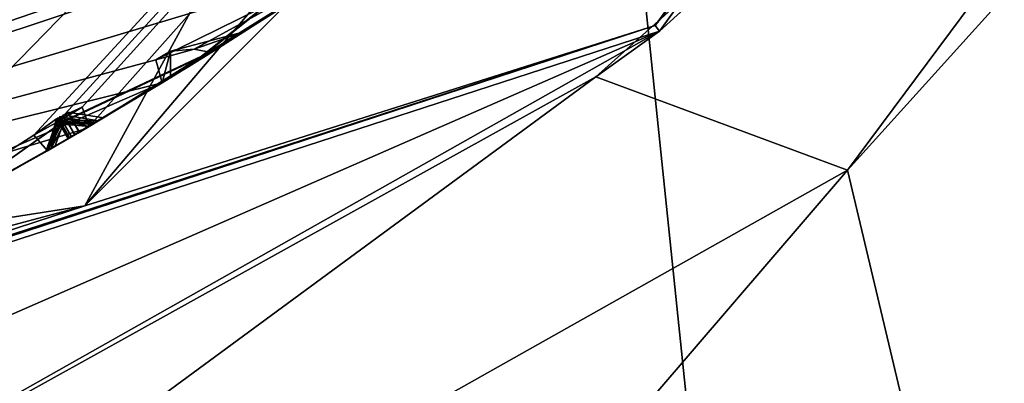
# Model space of a CAD drawing. Header units: millimetres. Extents: x -29 to 28.8, y -75.2 to 10.
# Tile 56 of 256: x 5.7 to 7.8, y -46.3 to -45.5. Entities that reach past the tile are written whole.
import ezdxf

# ---------------------------------------------------------------- set-up
doc = ezdxf.new("R2010")
doc.units = ezdxf.units.MM
doc.header["$LTSCALE"] = 88.413066
for name, color, linetype in [('104', 7, 'CONTINUOUS'), ('105', 7, 'CONTINUOUS'), ('107', 7, 'CONTINUOUS'), ('15', 7, 'CONTINUOUS'), ('18', 7, 'CONTINUOUS'), ('19', 7, 'CONTINUOUS'), ('2', 7, 'CONTINUOUS'), ('20', 7, 'CONTINUOUS'), ('22', 7, 'CONTINUOUS'), ('23', 7, 'CONTINUOUS'), ('26', 7, 'CONTINUOUS'), ('28', 7, 'CONTINUOUS'), ('3', 7, 'CONTINUOUS'), ('31', 7, 'CONTINUOUS'), ('379', 7, 'CONTINUOUS'), ('385', 7, 'CONTINUOUS'), ('386', 7, 'CONTINUOUS'), ('387', 7, 'CONTINUOUS'), ('388', 7, 'CONTINUOUS'), ('389', 7, 'CONTINUOUS'), ('390', 7, 'CONTINUOUS'), ('491', 7, 'CONTINUOUS'), ('492', 7, 'CONTINUOUS'), ('494', 7, 'CONTINUOUS'), ('497', 7, 'CONTINUOUS'), ('500', 7, 'CONTINUOUS'), ('503', 7, 'CONTINUOUS'), ('505', 7, 'CONTINUOUS'), ('506', 7, 'CONTINUOUS'), ('638', 7, 'CONTINUOUS'), ('641', 7, 'CONTINUOUS'), ('644', 7, 'CONTINUOUS'), ('647', 7, 'CONTINUOUS'), ('650', 7, 'CONTINUOUS'), ('651', 7, 'CONTINUOUS'), ('8', 7, 'CONTINUOUS')]:
    doc.layers.add(name, color=color, linetype=linetype)

msp = doc.modelspace()

# ---------------------------------------------------------------- linework, layer by layer
at = {"layer": '104', "linetype": 'CONTINUOUS'}
for points in [[(8.4772, -41.9614, 24.9), (3.2374, -45.7668, 24.9), (9.0206, -42.3535, 24.9), (8.4772, -41.9614, 24.9)], [(9.0206, -42.3535, 24.9), (3.2374, -45.7668, 24.9), (3.445, -46.4044, 24.9), (9.0206, -42.3535, 24.9)]]:
    msp.add_3dface(points, dxfattribs=at)
at = {"layer": '105', "linetype": 'CONTINUOUS'}
for points in [[(9.0206, -42.3535, 24.9), (3.445, -46.4044, 24.9), (9.425, -42.6477, 24.4), (9.0206, -42.3535, 24.9)], [(9.425, -42.6477, 24.4), (3.445, -46.4044, 24.9), (3.6, -46.8798, 24.4), (9.425, -42.6477, 24.4)]]:
    msp.add_3dface(points, dxfattribs=at)
at = {"layer": '107', "linetype": 'CONTINUOUS'}
for points in [[(8.15, -41.8605, -4.1), (3.6, -46.8798, 24.4), (3.1028, -45.4708, -4.1), (8.15, -41.8605, -4.1)], [(3.6, -46.8798, 24.4), (8.15, -41.8605, -4.1), (8.15, -41.9513, -3.061), (3.6, -46.8798, 24.4)], [(8.15, -42.0416, -2.0181), (3.6, -46.8798, 24.4), (8.15, -41.9513, -3.061), (8.15, -42.0416, -2.0181)], [(9.425, -42.6477, 24.4), (3.6, -46.8798, 24.4), (8.15, -42.0416, -2.0181), (9.425, -42.6477, 24.4)]]:
    msp.add_3dface(points, dxfattribs=at)
at = {"layer": '15', "linetype": 'CONTINUOUS'}
for points in [[(8.6551, -42.0907, 122.5), (3.4, -46.2611, 122.5), (3.3054, -45.9761, 122.5), (8.6551, -42.0907, 122.5)], [(6.465, -44.6993, 122.5), (3.4, -46.2611, 122.5), (8.6551, -42.0907, 122.5), (6.465, -44.6993, 122.5)]]:
    msp.add_3dface(points, dxfattribs=at)
at = {"layer": '18', "linetype": 'CONTINUOUS'}
for points in [[(7.0445, -45.4959, 123.3264), (10.0829, -41.6214, 122.734), (11.3982, -39.5035, 123.3264), (7.0445, -45.4959, 123.3264)], [(5.8214, -45.8829, 122.734), (8.8987, -42.2663, 122.5), (10.0829, -41.6214, 122.734), (5.8214, -45.8829, 122.734)], [(5.8214, -45.8829, 122.734), (10.0829, -41.6214, 122.734), (7.0445, -45.4959, 123.3264), (5.8214, -45.8829, 122.734)], [(6.465, -44.6993, 122.5), (8.8987, -42.2663, 122.5), (5.8214, -45.8829, 122.734), (6.465, -44.6993, 122.5)], [(3.4, -46.2611, 122.5), (6.465, -44.6993, 122.5), (5.8214, -45.8829, 122.734), (3.4, -46.2611, 122.5)], [(0, -47.7848, 123.3264), (5.8214, -45.8829, 122.734), (7.0445, -45.4959, 123.3264), (0, -47.7848, 123.3264)], [(0, -47.4428, 122.734), (3.4, -46.2611, 122.5), (5.8214, -45.8829, 122.734), (0, -47.4428, 122.734)], [(0, -47.7848, 123.3264), (0, -47.4428, 122.734), (5.8214, -45.8829, 122.734), (0, -47.7848, 123.3264)]]:
    msp.add_3dface(points, dxfattribs=at)
at = {"layer": '19', "linetype": 'CONTINUOUS'}
for points in [[(7.0534, -45.5082, 123.4125), (7.0445, -45.4959, 123.3264), (11.3982, -39.5035, 123.3264), (7.0534, -45.5082, 123.4125)], [(11.4127, -39.5082, 123.4125), (7.0534, -45.5082, 123.4125), (11.3982, -39.5035, 123.3264), (11.4127, -39.5082, 123.4125)], [(7.0534, -45.5082, 123.4125), (0, -47.8, 123.4125), (7.0445, -45.4959, 123.3264), (7.0534, -45.5082, 123.4125)], [(0, -47.8, 123.4125), (0, -47.7848, 123.3264), (7.0445, -45.4959, 123.3264), (0, -47.8, 123.4125)]]:
    msp.add_3dface(points, dxfattribs=at)
at = {"layer": '2', "linetype": 'CONTINUOUS'}
for points in [[(7.9369, -54.3, 156.92), (4.1712, -17.8, 158.8392), (4.1703, -54.3, 158.8389), (7.9369, -54.3, 156.92)], [(7.9343, -17.8, 156.9221), (4.1712, -17.8, 158.8392), (7.9369, -54.3, 156.92), (7.9343, -17.8, 156.9221)]]:
    msp.add_3dface(points, dxfattribs=at)
at = {"layer": '20', "linetype": 'CONTINUOUS'}
for points in [[(8.8992, -42.2656, 122.2), (3.3992, -46.2616, 122.2), (8.8992, -42.2656, 27.8), (8.8992, -42.2656, 122.2)], [(8.8992, -42.2656, 27.8), (3.3992, -46.2616, 122.2), (3.3992, -46.2616, 27.8), (8.8992, -42.2656, 27.8)]]:
    msp.add_3dface(points, dxfattribs=at)
at = {"layer": '22', "linetype": 'CONTINUOUS'}
msp.add_3dface([(3.3079, -45.9757, 27.5), (2.8584, -44.5973, 27.5), (8.6612, -42.0823, 27.5), (3.3079, -45.9757, 27.5)], dxfattribs=at)
at = {"layer": '23', "linetype": 'CONTINUOUS'}
for points in [[(8.4772, -41.9614, 24.9), (3.239, -45.7666, 25.5), (3.2374, -45.7668, 24.9), (8.4772, -41.9614, 24.9)], [(8.4791, -41.9589, 25.5), (3.239, -45.7666, 25.5), (8.4772, -41.9614, 24.9), (8.4791, -41.9589, 25.5)]]:
    msp.add_3dface(points, dxfattribs=at)
at = {"layer": '26', "linetype": 'CONTINUOUS'}
for points in [[(8.6551, -42.0907, 122.5), (3.3054, -45.9761, 122.5), (5.4561, -45.2502, 122.4121), (8.6551, -42.0907, 122.5)], [(3.3992, -46.2616, 122.2), (8.8992, -42.2656, 122.2), (5.4561, -45.2502, 122.4121), (3.3992, -46.2616, 122.2)]]:
    msp.add_3dface(points, dxfattribs=at)
at = {"layer": '28', "linetype": 'CONTINUOUS'}
msp.add_3dface([(3.239, -45.7666, 25.5), (8.4791, -41.9589, 25.5), (2.8584, -44.5973, 25.5), (3.239, -45.7666, 25.5)], dxfattribs=at)
at = {"layer": '3', "linetype": 'CONTINUOUS'}
for points in [[(7.0534, -45.5082, 123.4125), (11.4127, -39.5082, 123.4125), (8.9733, -43.7674, 130.8839), (7.0534, -45.5082, 123.4125)], [(6.9166, -45.6062, 129.3412), (7.0534, -45.5082, 123.4125), (8.9733, -43.7674, 130.8839), (6.9166, -45.6062, 129.3412)], [(0, -47.8, 123.4125), (7.0534, -45.5082, 123.4125), (0, -47.8, 127.5), (0, -47.8, 123.4125)], [(0, -47.8, 127.5), (7.0534, -45.5082, 123.4125), (2.3415, -47.5693, 127.6938), (0, -47.8, 127.5)], [(2.3415, -47.5693, 127.6938), (7.0534, -45.5082, 123.4125), (4.6657, -46.8558, 128.2918), (2.3415, -47.5693, 127.6938)], [(4.6657, -46.8558, 128.2918), (7.0534, -45.5082, 123.4125), (6.9166, -45.6062, 129.3412), (4.6657, -46.8558, 128.2918)]]:
    msp.add_3dface(points, dxfattribs=at)
at = {"layer": '31', "linetype": 'CONTINUOUS'}
for points in [[(3.3079, -45.9757, 27.5), (8.6612, -42.0823, 27.5), (5.4561, -45.2502, 27.5879), (3.3079, -45.9757, 27.5)], [(8.8992, -42.2656, 27.8), (3.3992, -46.2616, 27.8), (5.4561, -45.2502, 27.5879), (8.8992, -42.2656, 27.8)]]:
    msp.add_3dface(points, dxfattribs=at)
at = {"layer": '379', "linetype": 'CONTINUOUS'}
for points in [[(8.8992, -42.2655, -102.4), (2.2537, -42.7431, -102.4), (-3.3989, -46.2617, -102.4), (8.8992, -42.2655, -102.4)], [(3.3989, -46.2617, -102.4), (8.8992, -42.2655, -102.4), (-3.3989, -46.2617, -102.4), (3.3989, -46.2617, -102.4)]]:
    msp.add_3dface(points, dxfattribs=at)
at = {"layer": '385', "linetype": 'CONTINUOUS'}
msp.add_3dface([(3.3989, -46.2617, -116.4), (-8.8992, -42.2655, -116.4), (8.8992, -42.2655, -116.4), (3.3989, -46.2617, -116.4)], dxfattribs=at)
at = {"layer": '386', "linetype": 'CONTINUOUS'}
for points in [[(8.8992, -42.2655, -102.4), (3.3989, -46.2617, -102.4), (8.8992, -42.2656, -103.9), (8.8992, -42.2655, -102.4)], [(8.8992, -42.2656, -103.9), (3.3989, -46.2617, -102.4), (3.3992, -46.2616, -103.9), (8.8992, -42.2656, -103.9)]]:
    msp.add_3dface(points, dxfattribs=at)
at = {"layer": '387', "linetype": 'CONTINUOUS'}
for points in [[(8.8992, -42.2656, -103.9), (3.3992, -46.2616, -103.9), (8.9091, -42.994, -104.3514), (8.8992, -42.2656, -103.9)], [(8.9091, -42.994, -104.3514), (3.3992, -46.2616, -103.9), (8.6425, -43.3124, -104.3515), (8.9091, -42.994, -104.3514)], [(8.6425, -43.3124, -104.3515), (3.3992, -46.2616, -103.9), (8.6054, -43.3901, -104.3744), (8.6425, -43.3124, -104.3515)], [(8.6054, -43.3901, -104.3744), (3.3992, -46.2616, -103.9), (8.6062, -43.4278, -104.4), (8.6054, -43.3901, -104.3744)], [(8.6062, -43.4278, -104.4), (3.3992, -46.2616, -103.9), (8.031, -43.9627, -104.3514), (8.6062, -43.4278, -104.4)], [(8.031, -43.9627, -104.3514), (3.3992, -46.2616, -103.9), (7.7298, -44.2485, -104.3515), (8.031, -43.9627, -104.3514)], [(7.7298, -44.2485, -104.3515), (3.3992, -46.2616, -103.9), (7.6841, -44.3216, -104.3744), (7.7298, -44.2485, -104.3515)], [(7.6841, -44.3216, -104.3744), (3.3992, -46.2616, -103.9), (7.6806, -44.3591, -104.4), (7.6841, -44.3216, -104.3744)], [(7.6806, -44.3591, -104.4), (3.3992, -46.2616, -103.9), (7.4255, -44.5813, -104.4), (7.6806, -44.3591, -104.4)], [(7.4255, -44.5813, -104.4), (3.3992, -46.2616, -103.9), (7.0482, -44.8249, -104.3514), (7.4255, -44.5813, -104.4)], [(7.0482, -44.8249, -104.3514), (3.3992, -46.2616, -103.9), (7.067, -44.8723, -104.4), (7.0482, -44.8249, -104.3514)], [(7.067, -44.8723, -104.4), (3.3992, -46.2616, -103.9), (6.7164, -45.0746, -104.3515), (7.067, -44.8723, -104.4)], [(6.7164, -45.0746, -104.3515), (3.3992, -46.2616, -103.9), (6.6626, -45.1419, -104.3744), (6.7164, -45.0746, -104.3515)], [(6.6626, -45.1419, -104.3744), (3.3992, -46.2616, -103.9), (6.6549, -45.1788, -104.4), (6.6626, -45.1419, -104.3744)], [(6.6549, -45.1788, -104.4), (3.3992, -46.2616, -103.9), (6.3761, -45.3705, -104.4), (6.6549, -45.1788, -104.4)], [(6.3761, -45.3705, -104.4), (3.3992, -46.2616, -103.9), (5.9735, -45.5695, -104.3514), (6.3761, -45.3705, -104.4)], [(6.0558, -45.5466, -104.3747), (6.3761, -45.3705, -104.4), (5.9735, -45.5695, -104.3514), (6.0558, -45.5466, -104.3747)], [(6.0918, -45.554, -104.4), (6.3761, -45.3705, -104.4), (6.0558, -45.5466, -104.3747), (6.0918, -45.554, -104.4)], [(5.9735, -45.5695, -104.3514), (3.3992, -46.2616, -103.9), (5.9868, -45.6188, -104.4), (5.9735, -45.5695, -104.3514)], [(5.9868, -45.6188, -104.4), (3.3992, -46.2616, -103.9), (5.6154, -45.7798, -104.3515), (5.9868, -45.6188, -104.4)], [(5.8198, -45.7186, -104.4), (5.9868, -45.6188, -104.4), (5.6154, -45.7798, -104.3515), (5.8198, -45.7186, -104.4)], [(5.6512, -45.8157, -104.4), (5.8198, -45.7186, -104.4), (5.6154, -45.7798, -104.3515), (5.6512, -45.8157, -104.4)]]:
    msp.add_3dface(points, dxfattribs=at)
at = {"layer": '388', "linetype": 'CONTINUOUS'}
for points in [[(6.3761, -45.3705, -104.4), (6.0918, -45.554, -104.4), (6.2316, -45.4652, -104.6304), (6.3761, -45.3705, -104.4)], [(5.8302, -45.7125, -114.4), (6.3435, -45.3922, -114.4), (6.0927, -45.5534, -113.8737), (5.8302, -45.7125, -114.4)], [(6.0927, -45.5534, -113.8737), (6.3435, -45.3922, -114.4), (6.3445, -45.3915, -113.3625), (6.0927, -45.5534, -113.8737)], [(6.0935, -45.5529, -112.6554), (6.3447, -45.3914, -113.1647), (6.0956, -45.5516, -111.6447), (6.0935, -45.5529, -112.6554)], [(6.0956, -45.5516, -111.6447), (6.3447, -45.3914, -113.1647), (6.3479, -45.3893, -111.1457), (6.0956, -45.5516, -111.6447)], [(6.097, -45.5507, -110.4559), (6.3482, -45.3891, -110.9517), (6.0991, -45.5494, -109.4839), (6.097, -45.5507, -110.4559)], [(6.0991, -45.5494, -109.4839), (6.3482, -45.3891, -110.9517), (6.3532, -45.3857, -109.0011), (6.0991, -45.5494, -109.4839)], [(6.1054, -45.5454, -108.3422), (6.3537, -45.3855, -108.8129), (6.1063, -45.5449, -107.4145), (6.1054, -45.5454, -108.3422)], [(6.1063, -45.5449, -107.4145), (6.3537, -45.3855, -108.8129), (6.361, -45.3806, -106.9569), (6.1063, -45.5449, -107.4145)], [(6.115, -45.5395, -106.3335), (6.3616, -45.3802, -106.776), (6.1184, -45.5373, -105.4628), (6.115, -45.5395, -106.3335)], [(6.1184, -45.5373, -105.4628), (6.3616, -45.3802, -106.776), (6.3718, -45.3734, -105.0397), (6.1184, -45.5373, -105.4628)], [(6.3112, -45.4134, -106.8661), (6.0635, -45.5716, -106.4227), (6.0559, -45.5763, -107.3227), (6.3112, -45.4134, -106.8661)], [(6.321, -45.407, -104.9532), (6.1622, -45.5097, -104.687), (6.0671, -45.5694, -105.3752), (6.321, -45.407, -104.9532)], [(6.2962, -45.4233, -113.2635), (6.0441, -45.5836, -112.7538), (6.0434, -45.584, -113.7749), (6.2962, -45.4233, -113.2635)], [(6.2993, -45.4213, -111.0486), (6.0471, -45.5817, -110.552), (6.0464, -45.5822, -111.5468), (6.2993, -45.4213, -111.0486)], [(6.3042, -45.4181, -108.9068), (6.0544, -45.5772, -108.4343), (6.05, -45.5799, -109.3876), (6.3042, -45.4181, -108.9068)], [(6.1622, -45.5097, -104.687), (6.0049, -45.6077, -104.4293), (6.0671, -45.5694, -105.3752), (6.1622, -45.5097, -104.687)], [(5.8615, -45.6941, -105.8927), (6.115, -45.5395, -106.3335), (6.1184, -45.5373, -105.4628), (5.8615, -45.6941, -105.8927)], [(5.8384, -45.7077, -112.1488), (6.0935, -45.5529, -112.6554), (6.0956, -45.5516, -111.6447), (5.8384, -45.7077, -112.1488)], [(5.8433, -45.7048, -109.967), (6.097, -45.5507, -110.4559), (6.0991, -45.5494, -109.4839), (5.8433, -45.7048, -109.967)], [(5.8508, -45.7004, -107.8725), (6.1054, -45.5454, -108.3422), (6.1063, -45.5449, -107.4145), (5.8508, -45.7004, -107.8725)], [(5.7926, -45.7346, -110.0626), (5.7883, -45.7371, -112.0507), (6.0464, -45.5822, -111.5468), (5.7926, -45.7346, -110.0626)], [(6.0471, -45.5817, -110.552), (5.7926, -45.7346, -110.0626), (6.0464, -45.5822, -111.5468), (6.0471, -45.5817, -110.552)], [(5.7993, -45.7307, -107.9648), (5.7929, -45.7344, -109.8713), (6.05, -45.5799, -109.3876), (5.7993, -45.7307, -107.9648)], [(6.0544, -45.5772, -108.4343), (5.7993, -45.7307, -107.9648), (6.05, -45.5799, -109.3876), (6.0544, -45.5772, -108.4343)], [(5.8089, -45.7251, -105.9808), (5.7998, -45.7304, -107.78), (6.0559, -45.5763, -107.3227), (5.8089, -45.7251, -105.9808)], [(6.0635, -45.5716, -106.4227), (5.8089, -45.7251, -105.9808), (6.0559, -45.5763, -107.3227), (6.0635, -45.5716, -106.4227)], [(5.8198, -45.7186, -104.4), (5.8096, -45.7247, -105.8041), (6.0671, -45.5694, -105.3752), (5.8198, -45.7186, -104.4)], [(5.9868, -45.6188, -104.4), (5.8198, -45.7186, -104.4), (6.0671, -45.5694, -105.3752), (5.9868, -45.6188, -104.4)], [(6.0049, -45.6077, -104.4293), (5.9868, -45.6188, -104.4), (6.0671, -45.5694, -105.3752), (6.0049, -45.6077, -104.4293)], [(5.7881, -45.7372, -112.2468), (5.7857, -45.7386, -114.29), (6.0434, -45.584, -113.7749), (5.7881, -45.7372, -112.2468)], [(6.0441, -45.5836, -112.7538), (5.7881, -45.7372, -112.2468), (6.0434, -45.584, -113.7749), (6.0441, -45.5836, -112.7538)], [(5.5356, -45.88, -108.4364), (5.7929, -45.7344, -109.8713), (5.7993, -45.7307, -107.9648), (5.5356, -45.88, -108.4364)], [(5.5437, -45.8756, -107.3226), (5.7998, -45.7304, -107.78), (5.5453, -45.8747, -106.4228), (5.5437, -45.8756, -107.3226)], [(5.5453, -45.8747, -106.4228), (5.7998, -45.7304, -107.78), (5.8089, -45.7251, -105.9808), (5.5453, -45.8747, -106.4228)], [(5.5547, -45.8695, -105.3772), (5.8096, -45.7247, -105.8041), (5.6319, -45.8265, -104.4298), (5.5547, -45.8695, -105.3772)], [(5.6319, -45.8265, -104.4298), (5.8096, -45.7247, -105.8041), (5.6512, -45.8157, -104.4), (5.6319, -45.8265, -104.4298)], [(5.8198, -45.7186, -104.4), (5.6512, -45.8157, -104.4), (5.8096, -45.7247, -105.8041), (5.8198, -45.7186, -104.4)], [(5.5247, -45.886, -113.7744), (5.7857, -45.7386, -114.29), (5.5269, -45.8848, -112.7534), (5.5247, -45.886, -113.7744)], [(5.5269, -45.8848, -112.7534), (5.7857, -45.7386, -114.29), (5.7881, -45.7372, -112.2468), (5.5269, -45.8848, -112.7534)], [(5.5287, -45.8838, -111.548), (5.7883, -45.7371, -112.0507), (5.5305, -45.8829, -110.5544), (5.5287, -45.8838, -111.548)], [(5.5305, -45.8829, -110.5544), (5.7883, -45.7371, -112.0507), (5.7926, -45.7346, -110.0626), (5.5305, -45.8829, -110.5544)], [(5.5328, -45.8816, -109.3841), (5.7929, -45.7344, -109.8713), (5.5356, -45.88, -108.4364), (5.5328, -45.8816, -109.3841)], [(5.2088, -46.0527, -114.4), (5.7409, -45.7646, -114.4), (5.2098, -46.0522, -113.3625), (5.2088, -46.0527, -114.4)], [(5.2098, -46.0522, -113.3625), (5.7409, -45.7646, -114.4), (5.4736, -45.9138, -113.8733), (5.2098, -46.0522, -113.3625)], [(5.7379, -45.7663, -112.1487), (5.4774, -45.9118, -111.6454), (5.4759, -45.9126, -112.655), (5.7379, -45.7663, -112.1487)], [(5.742, -45.7639, -109.9668), (5.4808, -45.9099, -109.4787), (5.4797, -45.9105, -110.4571), (5.742, -45.7639, -109.9668)], [(5.7482, -45.7604, -107.8721), (5.4906, -45.9046, -107.4132), (5.4839, -45.9083, -108.3429), (5.7482, -45.7604, -107.8721)], [(5.7568, -45.7554, -105.8921), (5.5008, -45.8991, -105.4641), (5.4927, -45.9035, -106.3331), (5.7568, -45.7554, -105.8921)]]:
    msp.add_3dface(points, dxfattribs=at)
at = {"layer": '389', "linetype": 'CONTINUOUS'}
for points in [[(8.8992, -42.2656, -114.9), (4.0061, -46.5797, -114.4), (3.3992, -46.2616, -114.9), (8.8992, -42.2656, -114.9)], [(4.0061, -46.5797, -114.4), (8.8992, -42.2656, -114.9), (4.5426, -46.3177, -114.4433), (4.0061, -46.5797, -114.4)], [(4.5426, -46.3177, -114.4433), (8.8992, -42.2656, -114.9), (4.598, -46.2946, -114.4424), (4.5426, -46.3177, -114.4433)], [(4.598, -46.2946, -114.4424), (8.8992, -42.2656, -114.9), (4.6523, -46.2695, -114.4433), (4.598, -46.2946, -114.4424)], [(8.8992, -42.2656, -114.9), (4.6623, -46.3125, -114.4), (4.6523, -46.2695, -114.4433), (8.8992, -42.2656, -114.9)], [(5.2088, -46.0527, -114.4), (4.6623, -46.3125, -114.4), (8.8992, -42.2656, -114.9), (5.2088, -46.0527, -114.4)], [(5.2088, -46.0527, -114.4), (8.8992, -42.2656, -114.9), (5.7119, -45.7314, -114.4432), (5.2088, -46.0527, -114.4)], [(5.7119, -45.7314, -114.4432), (8.8992, -42.2656, -114.9), (5.7643, -45.7021, -114.4424), (5.7119, -45.7314, -114.4432)], [(5.7643, -45.7021, -114.4424), (8.8992, -42.2656, -114.9), (5.8154, -45.671, -114.4433), (5.7643, -45.7021, -114.4424)], [(8.8992, -42.2656, -114.9), (5.8302, -45.7125, -114.4), (5.8154, -45.671, -114.4433), (8.8992, -42.2656, -114.9)], [(6.3435, -45.3922, -114.4), (5.8302, -45.7125, -114.4), (8.8992, -42.2656, -114.9), (6.3435, -45.3922, -114.4)], [(5.7409, -45.7646, -114.4), (5.2088, -46.0527, -114.4), (5.7119, -45.7314, -114.4432), (5.7409, -45.7646, -114.4)]]:
    msp.add_3dface(points, dxfattribs=at)
at = {"layer": '390', "linetype": 'CONTINUOUS'}
for points in [[(3.3989, -46.2617, -116.4), (8.8992, -42.2655, -116.4), (3.3992, -46.2616, -114.9), (3.3989, -46.2617, -116.4)], [(8.8992, -42.2655, -116.4), (8.8992, -42.2656, -114.9), (3.3992, -46.2616, -114.9), (8.8992, -42.2655, -116.4)]]:
    msp.add_3dface(points, dxfattribs=at)
at = {"layer": '491', "linetype": 'CONTINUOUS'}
for points in [[(5.7409, -45.7646, -114.4), (5.7607, -45.6959, -114.4035), (5.767, -45.7066, -114.3226), (5.7409, -45.7646, -114.4)], [(5.7857, -45.7386, -114.29), (5.7409, -45.7646, -114.4), (5.767, -45.7066, -114.3226), (5.7857, -45.7386, -114.29)], [(5.7857, -45.7386, -114.29), (5.5247, -45.886, -113.7744), (5.4736, -45.9138, -113.8733), (5.7857, -45.7386, -114.29)], [(5.7409, -45.7646, -114.4), (5.7857, -45.7386, -114.29), (5.4736, -45.9138, -113.8733), (5.7409, -45.7646, -114.4)]]:
    msp.add_3dface(points, dxfattribs=at)
at = {"layer": '492', "linetype": 'CONTINUOUS'}
for points in [[(5.8154, -45.671, -114.4433), (5.7607, -45.6959, -114.4035), (5.7643, -45.7021, -114.4424), (5.8154, -45.671, -114.4433)], [(5.8154, -45.671, -114.4433), (5.8302, -45.7125, -114.4), (5.7607, -45.6959, -114.4035), (5.8154, -45.671, -114.4433)]]:
    msp.add_3dface(points, dxfattribs=at)
at = {"layer": '494', "linetype": 'CONTINUOUS'}
for points in [[(6.0441, -45.5836, -112.7538), (6.2962, -45.4233, -113.2635), (6.3447, -45.3914, -113.1647), (6.0441, -45.5836, -112.7538)], [(6.0441, -45.5836, -112.7538), (6.3447, -45.3914, -113.1647), (6.0935, -45.5529, -112.6554), (6.0441, -45.5836, -112.7538)], [(5.7881, -45.7372, -112.2468), (6.0441, -45.5836, -112.7538), (6.0935, -45.5529, -112.6554), (5.7881, -45.7372, -112.2468)], [(5.7881, -45.7372, -112.2468), (6.0935, -45.5529, -112.6554), (5.8384, -45.7077, -112.1488), (5.7881, -45.7372, -112.2468)], [(5.7379, -45.7663, -112.1487), (5.763, -45.6939, -112.1488), (5.7695, -45.7049, -112.0833), (5.7379, -45.7663, -112.1487)], [(5.7883, -45.7371, -112.0507), (5.7379, -45.7663, -112.1487), (5.7695, -45.7049, -112.0833), (5.7883, -45.7371, -112.0507)], [(5.7695, -45.7052, -112.2149), (5.8384, -45.7077, -112.1488), (5.763, -45.6939, -112.1488), (5.7695, -45.7052, -112.2149)], [(5.7881, -45.7372, -112.2468), (5.8384, -45.7077, -112.1488), (5.7695, -45.7052, -112.2149), (5.7881, -45.7372, -112.2468)], [(5.4774, -45.9118, -111.6454), (5.7379, -45.7663, -112.1487), (5.7883, -45.7371, -112.0507), (5.4774, -45.9118, -111.6454)], [(5.4774, -45.9118, -111.6454), (5.7883, -45.7371, -112.0507), (5.5287, -45.8838, -111.548), (5.4774, -45.9118, -111.6454)]]:
    msp.add_3dface(points, dxfattribs=at)
at = {"layer": '497', "linetype": 'CONTINUOUS'}
for points in [[(6.0471, -45.5817, -110.552), (6.2993, -45.4213, -111.0486), (6.3482, -45.3891, -110.9517), (6.0471, -45.5817, -110.552)], [(6.0471, -45.5817, -110.552), (6.3482, -45.3891, -110.9517), (6.097, -45.5507, -110.4559), (6.0471, -45.5817, -110.552)], [(5.7926, -45.7346, -110.0626), (6.0471, -45.5817, -110.552), (6.097, -45.5507, -110.4559), (5.7926, -45.7346, -110.0626)], [(5.7926, -45.7346, -110.0626), (6.097, -45.5507, -110.4559), (5.8433, -45.7048, -109.967), (5.7926, -45.7346, -110.0626)], [(5.742, -45.7639, -109.9668), (5.7676, -45.6913, -109.9669), (5.774, -45.702, -109.9035), (5.742, -45.7639, -109.9668)], [(5.7929, -45.7344, -109.8713), (5.742, -45.7639, -109.9668), (5.774, -45.702, -109.9035), (5.7929, -45.7344, -109.8713)], [(5.7741, -45.7027, -110.0316), (5.8433, -45.7048, -109.967), (5.7676, -45.6913, -109.9669), (5.7741, -45.7027, -110.0316)], [(5.7926, -45.7346, -110.0626), (5.8433, -45.7048, -109.967), (5.7741, -45.7027, -110.0316), (5.7926, -45.7346, -110.0626)], [(5.4808, -45.9099, -109.4787), (5.742, -45.7639, -109.9668), (5.7929, -45.7344, -109.8713), (5.4808, -45.9099, -109.4787)], [(5.4808, -45.9099, -109.4787), (5.7929, -45.7344, -109.8713), (5.5328, -45.8816, -109.3841), (5.4808, -45.9099, -109.4787)]]:
    msp.add_3dface(points, dxfattribs=at)
at = {"layer": '500', "linetype": 'CONTINUOUS'}
for points in [[(6.0544, -45.5772, -108.4343), (6.3042, -45.4181, -108.9068), (6.3537, -45.3855, -108.8129), (6.0544, -45.5772, -108.4343)], [(6.0544, -45.5772, -108.4343), (6.3537, -45.3855, -108.8129), (6.1054, -45.5454, -108.3422), (6.0544, -45.5772, -108.4343)], [(5.7993, -45.7307, -107.9648), (6.0544, -45.5772, -108.4343), (6.1054, -45.5454, -108.3422), (5.7993, -45.7307, -107.9648)], [(5.7993, -45.7307, -107.9648), (6.1054, -45.5454, -108.3422), (5.8508, -45.7004, -107.8725), (5.7993, -45.7307, -107.9648)], [(5.7482, -45.7604, -107.8721), (5.7744, -45.6873, -107.8723), (5.7809, -45.6982, -107.8108), (5.7482, -45.7604, -107.8721)], [(5.7993, -45.7307, -107.9648), (5.8508, -45.7004, -107.8725), (5.7744, -45.6873, -107.8723), (5.7993, -45.7307, -107.9648)], [(5.7998, -45.7304, -107.78), (5.7482, -45.7604, -107.8721), (5.7809, -45.6982, -107.8108), (5.7998, -45.7304, -107.78)], [(5.4906, -45.9046, -107.4132), (5.7482, -45.7604, -107.8721), (5.7998, -45.7304, -107.78), (5.4906, -45.9046, -107.4132)], [(5.4906, -45.9046, -107.4132), (5.7998, -45.7304, -107.78), (5.5437, -45.8756, -107.3226), (5.4906, -45.9046, -107.4132)]]:
    msp.add_3dface(points, dxfattribs=at)
at = {"layer": '503', "linetype": 'CONTINUOUS'}
for points in [[(6.0635, -45.5716, -106.4227), (6.3112, -45.4134, -106.8661), (6.3616, -45.3802, -106.776), (6.0635, -45.5716, -106.4227)], [(6.0635, -45.5716, -106.4227), (6.3616, -45.3802, -106.776), (6.115, -45.5395, -106.3335), (6.0635, -45.5716, -106.4227)], [(5.8089, -45.7251, -105.9808), (6.0635, -45.5716, -106.4227), (6.115, -45.5395, -106.3335), (5.8089, -45.7251, -105.9808)], [(5.8089, -45.7251, -105.9808), (6.115, -45.5395, -106.3335), (5.8615, -45.6941, -105.8927), (5.8089, -45.7251, -105.9808)], [(5.7568, -45.7554, -105.8921), (5.7839, -45.6817, -105.8924), (5.8096, -45.7247, -105.8041), (5.7568, -45.7554, -105.8921)], [(5.8089, -45.7251, -105.9808), (5.8615, -45.6941, -105.8927), (5.7839, -45.6817, -105.8924), (5.8089, -45.7251, -105.9808)], [(5.5008, -45.8991, -105.4641), (5.7568, -45.7554, -105.8921), (5.8096, -45.7247, -105.8041), (5.5008, -45.8991, -105.4641)], [(5.5008, -45.8991, -105.4641), (5.8096, -45.7247, -105.8041), (5.5547, -45.8695, -105.3772), (5.5008, -45.8991, -105.4641)]]:
    msp.add_3dface(points, dxfattribs=at)
at = {"layer": '505', "linetype": 'CONTINUOUS'}
for points in [[(6.0558, -45.5466, -104.3747), (5.9735, -45.5695, -104.3514), (6.005, -45.551, -104.4077), (6.0558, -45.5466, -104.3747)], [(5.9735, -45.5695, -104.3514), (5.9868, -45.6188, -104.4), (6.005, -45.551, -104.4077), (5.9735, -45.5695, -104.3514)], [(5.9868, -45.6188, -104.4), (6.0049, -45.6077, -104.4293), (6.005, -45.551, -104.4077), (5.9868, -45.6188, -104.4)]]:
    msp.add_3dface(points, dxfattribs=at)
at = {"layer": '506', "linetype": 'CONTINUOUS'}
for points in [[(6.1622, -45.5097, -104.687), (6.321, -45.407, -104.9532), (6.2316, -45.4652, -104.6304), (6.1622, -45.5097, -104.687)], [(6.0918, -45.554, -104.4), (6.1622, -45.5097, -104.687), (6.2316, -45.4652, -104.6304), (6.0918, -45.554, -104.4)], [(6.0049, -45.6077, -104.4293), (6.1622, -45.5097, -104.687), (6.005, -45.551, -104.4077), (6.0049, -45.6077, -104.4293)], [(6.1622, -45.5097, -104.687), (6.0558, -45.5466, -104.3747), (6.005, -45.551, -104.4077), (6.1622, -45.5097, -104.687)], [(6.0918, -45.554, -104.4), (6.0558, -45.5466, -104.3747), (6.1622, -45.5097, -104.687), (6.0918, -45.554, -104.4)]]:
    msp.add_3dface(points, dxfattribs=at)
at = {"layer": '638', "linetype": 'CONTINUOUS'}
for points in [[(6.321, -45.407, -104.9532), (6.0671, -45.5694, -105.3752), (6.3718, -45.3734, -105.0397), (6.321, -45.407, -104.9532)], [(6.0671, -45.5694, -105.3752), (6.1184, -45.5373, -105.4628), (6.3718, -45.3734, -105.0397), (6.0671, -45.5694, -105.3752)], [(6.0671, -45.5694, -105.3752), (5.8096, -45.7247, -105.8041), (6.1184, -45.5373, -105.4628), (6.0671, -45.5694, -105.3752)], [(5.8615, -45.6941, -105.8927), (6.1184, -45.5373, -105.4628), (5.8096, -45.7247, -105.8041), (5.8615, -45.6941, -105.8927)], [(5.7839, -45.6817, -105.8924), (5.7568, -45.7554, -105.8921), (5.8089, -45.7251, -105.9808), (5.7839, -45.6817, -105.8924)], [(5.8615, -45.6941, -105.8927), (5.8096, -45.7247, -105.8041), (5.7839, -45.6817, -105.8924), (5.8615, -45.6941, -105.8927)], [(5.7568, -45.7554, -105.8921), (5.4927, -45.9035, -106.3331), (5.8089, -45.7251, -105.9808), (5.7568, -45.7554, -105.8921)], [(5.4927, -45.9035, -106.3331), (5.5453, -45.8747, -106.4228), (5.8089, -45.7251, -105.9808), (5.4927, -45.9035, -106.3331)]]:
    msp.add_3dface(points, dxfattribs=at)
at = {"layer": '641', "linetype": 'CONTINUOUS'}
for points in [[(6.3112, -45.4134, -106.8661), (6.0559, -45.5763, -107.3227), (6.361, -45.3806, -106.9569), (6.3112, -45.4134, -106.8661)], [(6.0559, -45.5763, -107.3227), (6.1063, -45.5449, -107.4145), (6.361, -45.3806, -106.9569), (6.0559, -45.5763, -107.3227)], [(6.1063, -45.5449, -107.4145), (5.7998, -45.7304, -107.78), (5.7809, -45.6982, -107.8108), (6.1063, -45.5449, -107.4145)], [(5.8508, -45.7004, -107.8725), (6.1063, -45.5449, -107.4145), (5.7809, -45.6982, -107.8108), (5.8508, -45.7004, -107.8725)], [(6.0559, -45.5763, -107.3227), (5.7998, -45.7304, -107.78), (6.1063, -45.5449, -107.4145), (6.0559, -45.5763, -107.3227)], [(5.7482, -45.7604, -107.8721), (5.7993, -45.7307, -107.9648), (5.7744, -45.6873, -107.8723), (5.7482, -45.7604, -107.8721)], [(5.7744, -45.6873, -107.8723), (5.8508, -45.7004, -107.8725), (5.7809, -45.6982, -107.8108), (5.7744, -45.6873, -107.8723)], [(5.7482, -45.7604, -107.8721), (5.4839, -45.9083, -108.3429), (5.7993, -45.7307, -107.9648), (5.7482, -45.7604, -107.8721)], [(5.4839, -45.9083, -108.3429), (5.5356, -45.88, -108.4364), (5.7993, -45.7307, -107.9648), (5.4839, -45.9083, -108.3429)]]:
    msp.add_3dface(points, dxfattribs=at)
at = {"layer": '644', "linetype": 'CONTINUOUS'}
for points in [[(6.3042, -45.4181, -108.9068), (6.05, -45.5799, -109.3876), (6.333, -45.355, -108.9708), (6.3042, -45.4181, -108.9068)], [(6.05, -45.5799, -109.3876), (6.3532, -45.3857, -109.0011), (6.333, -45.355, -108.9708), (6.05, -45.5799, -109.3876)], [(6.05, -45.5799, -109.3876), (6.0991, -45.5494, -109.4839), (6.3532, -45.3857, -109.0011), (6.05, -45.5799, -109.3876)], [(6.0991, -45.5494, -109.4839), (5.7929, -45.7344, -109.8713), (5.774, -45.702, -109.9035), (6.0991, -45.5494, -109.4839)], [(5.8433, -45.7048, -109.967), (6.0991, -45.5494, -109.4839), (5.774, -45.702, -109.9035), (5.8433, -45.7048, -109.967)], [(6.05, -45.5799, -109.3876), (5.7929, -45.7344, -109.8713), (6.0991, -45.5494, -109.4839), (6.05, -45.5799, -109.3876)], [(5.742, -45.7639, -109.9668), (5.4797, -45.9105, -110.4571), (5.7741, -45.7027, -110.0316), (5.742, -45.7639, -109.9668)], [(5.4797, -45.9105, -110.4571), (5.7926, -45.7346, -110.0626), (5.7741, -45.7027, -110.0316), (5.4797, -45.9105, -110.4571)], [(5.742, -45.7639, -109.9668), (5.7741, -45.7027, -110.0316), (5.7676, -45.6913, -109.9669), (5.742, -45.7639, -109.9668)], [(5.7676, -45.6913, -109.9669), (5.8433, -45.7048, -109.967), (5.774, -45.702, -109.9035), (5.7676, -45.6913, -109.9669)], [(5.4797, -45.9105, -110.4571), (5.5305, -45.8829, -110.5544), (5.7926, -45.7346, -110.0626), (5.4797, -45.9105, -110.4571)]]:
    msp.add_3dface(points, dxfattribs=at)
at = {"layer": '647', "linetype": 'CONTINUOUS'}
for points in [[(6.2993, -45.4213, -111.0486), (6.0464, -45.5822, -111.5468), (6.3275, -45.3585, -111.1142), (6.2993, -45.4213, -111.0486)], [(6.0464, -45.5822, -111.5468), (6.3479, -45.3893, -111.1457), (6.3275, -45.3585, -111.1142), (6.0464, -45.5822, -111.5468)], [(6.0464, -45.5822, -111.5468), (6.0956, -45.5516, -111.6447), (6.3479, -45.3893, -111.1457), (6.0464, -45.5822, -111.5468)], [(6.0956, -45.5516, -111.6447), (5.7883, -45.7371, -112.0507), (5.7695, -45.7049, -112.0833), (6.0956, -45.5516, -111.6447)], [(5.8384, -45.7077, -112.1488), (6.0956, -45.5516, -111.6447), (5.7695, -45.7049, -112.0833), (5.8384, -45.7077, -112.1488)], [(6.0464, -45.5822, -111.5468), (5.7883, -45.7371, -112.0507), (6.0956, -45.5516, -111.6447), (6.0464, -45.5822, -111.5468)], [(5.7379, -45.7663, -112.1487), (5.4759, -45.9126, -112.655), (5.7695, -45.7052, -112.2149), (5.7379, -45.7663, -112.1487)], [(5.4759, -45.9126, -112.655), (5.7881, -45.7372, -112.2468), (5.7695, -45.7052, -112.2149), (5.4759, -45.9126, -112.655)], [(5.7379, -45.7663, -112.1487), (5.7695, -45.7052, -112.2149), (5.763, -45.6939, -112.1488), (5.7379, -45.7663, -112.1487)], [(5.763, -45.6939, -112.1488), (5.8384, -45.7077, -112.1488), (5.7695, -45.7049, -112.0833), (5.763, -45.6939, -112.1488)], [(5.4759, -45.9126, -112.655), (5.5269, -45.8848, -112.7534), (5.7881, -45.7372, -112.2468), (5.4759, -45.9126, -112.655)]]:
    msp.add_3dface(points, dxfattribs=at)
at = {"layer": '650', "linetype": 'CONTINUOUS'}
for points in [[(6.2962, -45.4233, -113.2635), (6.0434, -45.584, -113.7749), (6.3241, -45.3607, -113.3303), (6.2962, -45.4233, -113.2635)], [(6.0434, -45.584, -113.7749), (6.3445, -45.3915, -113.3625), (6.3241, -45.3607, -113.3303), (6.0434, -45.584, -113.7749)], [(6.0434, -45.584, -113.7749), (6.0927, -45.5534, -113.8737), (6.3445, -45.3915, -113.3625), (6.0434, -45.584, -113.7749)], [(6.0927, -45.5534, -113.8737), (5.7857, -45.7386, -114.29), (5.767, -45.7066, -114.3226), (6.0927, -45.5534, -113.8737)], [(5.8302, -45.7125, -114.4), (6.0927, -45.5534, -113.8737), (5.767, -45.7066, -114.3226), (5.8302, -45.7125, -114.4)], [(6.0434, -45.584, -113.7749), (5.7857, -45.7386, -114.29), (6.0927, -45.5534, -113.8737), (6.0434, -45.584, -113.7749)], [(5.8302, -45.7125, -114.4), (5.767, -45.7066, -114.3226), (5.7607, -45.6959, -114.4035), (5.8302, -45.7125, -114.4)]]:
    msp.add_3dface(points, dxfattribs=at)
at = {"layer": '651', "linetype": 'CONTINUOUS'}
for points in [[(5.7607, -45.6959, -114.4035), (5.7119, -45.7314, -114.4432), (5.7643, -45.7021, -114.4424), (5.7607, -45.6959, -114.4035)], [(5.7119, -45.7314, -114.4432), (5.7607, -45.6959, -114.4035), (5.7409, -45.7646, -114.4), (5.7119, -45.7314, -114.4432)]]:
    msp.add_3dface(points, dxfattribs=at)
at = {"layer": '8', "linetype": 'CONTINUOUS'}
for points in [[(8.9733, -43.7674, 130.8839), (10.2338, -42.7305, 134.7859), (7.4568, -45.8063, 132.1934), (8.9733, -43.7674, 130.8839)], [(10.2338, -42.7305, 134.7859), (7.8176, -47.3266, 134.3504), (7.4568, -45.8063, 132.1934), (10.2338, -42.7305, 134.7859)], [(6.9166, -45.6062, 129.3412), (8.9733, -43.7674, 130.8839), (7.4568, -45.8063, 132.1934), (6.9166, -45.6062, 129.3412)], [(4.6657, -46.8558, 128.2918), (6.9166, -45.6062, 129.3412), (3.9883, -47.7593, 130.5495), (4.6657, -46.8558, 128.2918)], [(6.9166, -45.6062, 129.3412), (7.4568, -45.8063, 132.1934), (3.9883, -47.7593, 130.5495), (6.9166, -45.6062, 129.3412)], [(7.4568, -45.8063, 132.1934), (4.2112, -49.5888, 132.5469), (3.9883, -47.7593, 130.5495), (7.4568, -45.8063, 132.1934)], [(7.8176, -47.3266, 134.3504), (4.2112, -49.5888, 132.5469), (7.4568, -45.8063, 132.1934), (7.8176, -47.3266, 134.3504)]]:
    msp.add_3dface(points, dxfattribs=at)

doc.saveas('drawing.dxf')
